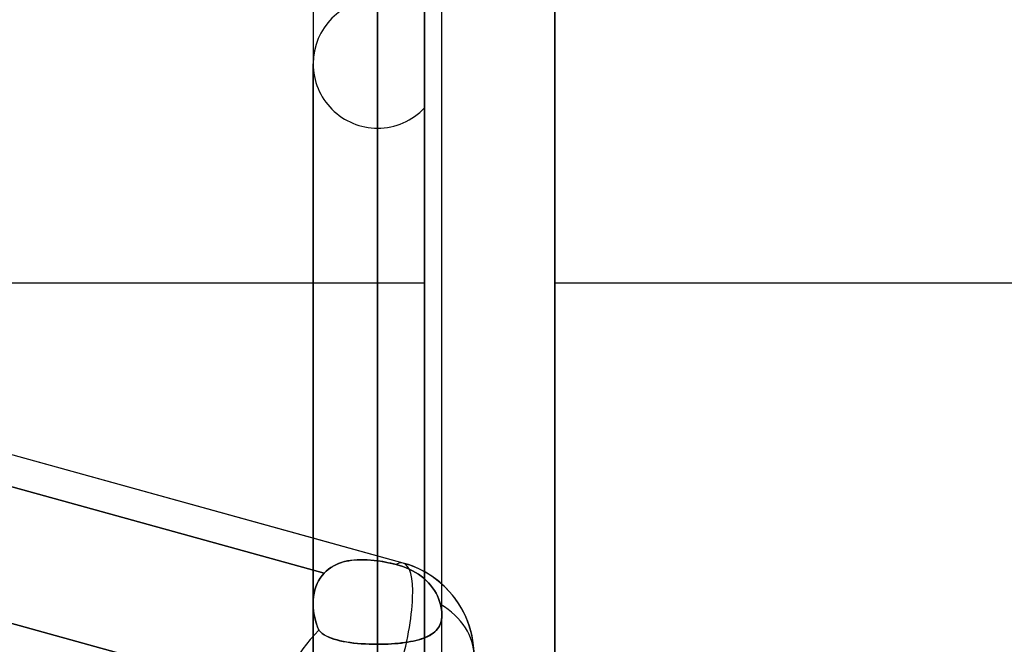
# Model space of a CAD drawing. Header units: millimetres. Extents: x -132 to 52, y -156 to 156.
# Tile 53 of 79: x -27.63 to -19.98, y 28.69 to 33.54. Entities that reach past the tile are written whole.
import ezdxf

# ---------------------------------------------------------------- set-up
doc = ezdxf.new("R2010")
doc.units = ezdxf.units.MM
doc.layers.add('MAIN-1', color=7, linetype='Continuous')

msp = doc.modelspace()

# ---------------------------------------------------------------- linework, layer by layer
at = {"layer": 'MAIN-1'}
for p, q in [((-24.85, 0), (-24.85, 76.1016)), ((-24.85, 76.1016), (-24.85, 0)), ((-25.35, 75.6323), (-25.35, 0)), ((-25.35, 75.6323), (-25.35, 0)), ((-24.35, 0), (-24.35, 75.6323)), ((-24.35, 0), (-24.35, 75.6323)), ((-24.85, 75.4408), (-24.85, 27.6975)), ((-24.85, 0), (-24.85, 75.4408)), ((-24.6503, 29.3254), (-62.7012, 39.8356)), ((-24.85, 29.3425), (-24.85, 38.7)), ((-25.35, 38.2), (-25.35, 29.012)), ((-25.35, 38.2), (-25.35, 29.012)), ((-24.35, 28.9247), (-24.35, 38.2)), ((-24.35, 28.9247), (-24.35, 38.2)), ((-24.85, 37.7), (-24.85, 28.6947)), ((-24.485, 27.4271), (-24.485, 36)), ((-24.485, 36), (-24.485, 27.4271)), ((-23.475, 0), (-23.475, 36)), ((-23.475, 36), (-23.475, 0)), ((-24.85, 25.8562), (-24.85, 33.7)), ((-24.485, 33.5417), (-24.485, 25.6827)), ((-25.35, 25.378), (-25.35, 33.2)), ((-25.35, 33.2), (-25.35, 25.378)), ((-24.485, 25.1976), (-24.485, 32.8583)), ((-24.485, 25.1976), (-24.485, 32.8583)), ((-25.35, 29.5187), (-37.15, 32.778)), ((-24.85, 32.7), (-24.85, 25.1462)), ((-37.1578, 32.5324), (-25.2648, 29.2474)), ((-25.2648, 29.2474), (-37.1578, 32.5324)), ((-32.5232, 31.5), (-25.35, 31.5)), ((-25.35, 31.5), (-24.485, 31.5)), ((-24.485, 31.5), (-24.485, 24.2332)), ((-23.475, 0), (-23.475, 31.5)), ((-23.475, 31.5), (-12.55, 31.5)), ((-37.176, 31.4767), (-25.3051, 28.1978)), ((-25.35, 28.2102), (-37.15, 31.4696)), ((-24.6503, 29.3254), (-25.35, 29.5187)), ((-25.0345, 29.3485), (-25.0592, 29.3455)), ((-25.0488, 29.3469), (-25.0252, 29.3493)), ((-25.0092, 29.3504), (-25.0345, 29.3485)), ((-25.0252, 29.3493), (-25.0011, 29.3509)), ((-24.9835, 29.3514), (-25.0092, 29.3504)), ((-25.0011, 29.3509), (-24.9767, 29.3514)), ((-24.9574, 29.3513), (-24.9835, 29.3514)), ((-24.9767, 29.3514), (-24.9519, 29.3512)), ((-24.931, 29.3503), (-24.9574, 29.3513)), ((-24.9519, 29.3512), (-24.9268, 29.3501)), ((-24.9042, 29.3485), (-24.931, 29.3503)), ((-24.9268, 29.3501), (-24.9014, 29.3483)), ((-24.8772, 29.3459), (-24.9042, 29.3485)), ((-24.9014, 29.3483), (-24.8758, 29.3457)), ((-25.2495, 29.2623), (-25.2332, 29.276)), ((-25.2314, 29.2774), (-25.2487, 29.263)), ((-25.2332, 29.276), (-25.2159, 29.2885)), ((-25.213, 29.2905), (-25.2314, 29.2774)), ((-25.2159, 29.2885), (-25.1977, 29.2999)), ((-25.1935, 29.3023), (-25.213, 29.2905)), ((-25.1977, 29.2999), (-25.1786, 29.31)), ((-25.1731, 29.3126), (-25.1935, 29.3023)), ((-25.1786, 29.31), (-25.1587, 29.319)), ((-25.1518, 29.3217), (-25.1731, 29.3126)), ((-25.1587, 29.319), (-25.138, 29.3268)), ((-25.1297, 29.3295), (-25.1518, 29.3217)), ((-25.138, 29.3268), (-25.1166, 29.3334)), ((-25.1069, 29.336), (-25.1297, 29.3295)), ((-25.1166, 29.3334), (-25.0945, 29.339)), ((-25.0834, 29.3413), (-25.1069, 29.336)), ((-25.0945, 29.339), (-25.0719, 29.3434)), ((-25.0592, 29.3455), (-25.0834, 29.3413)), ((-25.0719, 29.3434), (-25.0488, 29.3469)), ((-24.85, 29.3425), (-24.8772, 29.3459)), ((-24.8758, 29.3457), (-24.85, 29.3425)), ((-24.8292, 29.3394), (-24.85, 29.3425)), ((-24.85, 29.3425), (-24.8257, 29.3389)), ((-24.8085, 29.336), (-24.8292, 29.3394)), ((-24.8257, 29.3389), (-24.8014, 29.3348)), ((-24.7877, 29.3323), (-24.8085, 29.336)), ((-24.8014, 29.3348), (-24.7771, 29.3302)), ((-24.7669, 29.3282), (-24.7877, 29.3323)), ((-24.7771, 29.3302), (-24.7529, 29.3252)), ((-24.7462, 29.3238), (-24.7669, 29.3282)), ((-24.7529, 29.3252), (-24.7289, 29.3198)), ((-24.7256, 29.3191), (-24.7462, 29.3238)), ((-24.7289, 29.3198), (-24.7052, 29.3141)), ((-24.7052, 29.3141), (-24.7256, 29.3191)), ((-24.6786, 29.3068), (-24.7052, 29.3141)), ((-24.7052, 29.3141), (-24.6786, 29.3068)), ((-24.6534, 29.2986), (-24.6786, 29.3068)), ((-24.6786, 29.3068), (-24.6534, 29.2986)), ((-24.6285, 29.2891), (-24.6534, 29.2986)), ((-24.6534, 29.2986), (-24.6285, 29.2891)), ((-24.6034, 29.2781), (-24.6285, 29.2891)), ((-24.6285, 29.2891), (-24.6034, 29.2781)), ((-24.5787, 29.2658), (-24.6034, 29.2781)), ((-24.6034, 29.2781), (-24.5787, 29.2658)), ((-25.3082, 29.1879), (-25.2954, 29.209)), ((-25.2952, 29.2092), (-25.3081, 29.188)), ((-25.2954, 29.209), (-25.2809, 29.2289)), ((-25.2808, 29.229), (-25.2952, 29.2092)), ((-25.2809, 29.2289), (-25.2648, 29.2474)), ((-25.2648, 29.2474), (-25.2808, 29.229)), ((-25.2487, 29.263), (-25.2648, 29.2474)), ((-25.2648, 29.2474), (-25.2495, 29.2623)), ((-24.5548, 29.2523), (-24.5787, 29.2658)), ((-24.5787, 29.2658), (-24.5548, 29.2523)), ((-24.5322, 29.2378), (-24.5548, 29.2523)), ((-24.5548, 29.2523), (-24.5322, 29.2378)), ((-24.5111, 29.2226), (-24.5322, 29.2378)), ((-24.5322, 29.2378), (-24.5111, 29.2226)), ((-24.4918, 29.2071), (-24.5111, 29.2226)), ((-24.5111, 29.2226), (-24.4918, 29.2071)), ((-24.4732, 29.1904), (-24.4918, 29.2071)), ((-24.4918, 29.2071), (-24.4732, 29.1904)), ((-25.3365, 29.1172), (-25.3288, 29.1419)), ((-25.3288, 29.1418), (-25.3365, 29.1172)), ((-25.3288, 29.1419), (-25.3193, 29.1655)), ((-25.3194, 29.1654), (-25.3288, 29.1418)), ((-25.3081, 29.188), (-25.3194, 29.1654)), ((-25.3193, 29.1655), (-25.3082, 29.1879)), ((-24.4552, 29.1723), (-24.4732, 29.1904)), ((-24.4732, 29.1904), (-24.4552, 29.1723)), ((-24.4381, 29.1531), (-24.4552, 29.1723)), ((-24.4552, 29.1723), (-24.4381, 29.1531)), ((-24.4224, 29.1331), (-24.4381, 29.1531)), ((-24.4381, 29.1531), (-24.4224, 29.1331)), ((-24.4083, 29.1125), (-24.4224, 29.1331)), ((-24.4224, 29.1331), (-24.4083, 29.1125)), ((-25.3467, 29.0655), (-25.3492, 29.0385)), ((-25.3492, 29.0384), (-25.3467, 29.0653)), ((-25.3425, 29.0918), (-25.3467, 29.0655)), ((-25.3467, 29.0653), (-25.3425, 29.0916)), ((-25.3425, 29.0916), (-25.3365, 29.1172)), ((-25.3365, 29.1172), (-25.3425, 29.0918)), ((-24.396, 29.0919), (-24.4083, 29.1125)), ((-24.4083, 29.1125), (-24.396, 29.0919)), ((-24.3853, 29.0714), (-24.396, 29.0919)), ((-24.396, 29.0919), (-24.3853, 29.0714)), ((-24.3759, 29.0501), (-24.3853, 29.0714)), ((-24.3853, 29.0714), (-24.3759, 29.0501)), ((-24.3677, 29.0277), (-24.3759, 29.0501)), ((-24.3759, 29.0501), (-24.3677, 29.0277)), ((-25.3492, 29.0385), (-25.35, 29.011)), ((-25.35, 29.011), (-25.3492, 29.0384)), ((-25.349, 28.9811), (-25.35, 29.011)), ((-25.35, 29.011), (-25.349, 28.9813)), ((-25.349, 28.9813), (-25.3461, 28.9513)), ((-25.3461, 28.9509), (-25.349, 28.9811)), ((-24.3609, 29.0045), (-24.3677, 29.0277)), ((-24.3677, 29.0277), (-24.3609, 29.0045)), ((-24.3576, 28.9905), (-24.3609, 29.0045)), ((-24.3609, 29.0045), (-24.3576, 28.9905)), ((-24.3548, 28.9767), (-24.3576, 28.9905)), ((-24.3576, 28.9905), (-24.3548, 28.9767)), ((-24.3527, 28.9631), (-24.3548, 28.9767)), ((-24.3548, 28.9767), (-24.3527, 28.9631)), ((-25.3461, 28.9513), (-25.3415, 28.9213)), ((-25.3413, 28.9206), (-25.3461, 28.9509)), ((-25.3415, 28.9213), (-25.3351, 28.8912)), ((-25.3349, 28.8906), (-25.3413, 28.9206)), ((-25.3351, 28.8912), (-25.327, 28.8614)), ((-25.3268, 28.8609), (-25.3349, 28.8906)), ((-24.3511, 28.9013), (-24.3536, 28.8843)), ((-24.3529, 28.8883), (-24.3507, 28.906)), ((-24.3512, 28.9499), (-24.3527, 28.9631)), ((-24.3527, 28.9631), (-24.3512, 28.9499)), ((-24.3503, 28.9371), (-24.3512, 28.9499)), ((-24.3512, 28.9499), (-24.3503, 28.9372)), ((-24.35, 28.919), (-24.3511, 28.9013)), ((-24.3507, 28.906), (-24.35, 28.9247)), ((-24.3503, 28.9372), (-24.35, 28.9247)), ((-24.35, 28.9247), (-24.3503, 28.9371)), ((-24.35, 28.9247), (-24.35, 28.9238)), ((-24.35, 28.9238), (-24.35, 28.9228)), ((-24.35, 28.9228), (-24.35, 28.9219)), ((-24.35, 28.9219), (-24.35, 28.9209)), ((-24.35, 28.9209), (-24.35, 28.92)), ((-24.35, 28.92), (-24.35, 28.919)), ((-25.327, 28.8614), (-25.3173, 28.832)), ((-25.3172, 28.8318), (-25.3268, 28.8609)), ((-25.3173, 28.832), (-25.3061, 28.8032)), ((-25.3061, 28.8032), (-25.3172, 28.8318)), ((-24.3847, 28.8139), (-24.3944, 28.8026)), ((-24.3942, 28.8029), (-24.3842, 28.8146)), ((-24.3762, 28.8261), (-24.3847, 28.8139)), ((-24.3842, 28.8146), (-24.3754, 28.8273)), ((-24.3687, 28.8392), (-24.3762, 28.8261)), ((-24.3754, 28.8273), (-24.3678, 28.841)), ((-24.3624, 28.8532), (-24.3687, 28.8392)), ((-24.3678, 28.841), (-24.3615, 28.8557)), ((-24.3574, 28.8683), (-24.3624, 28.8532)), ((-24.3615, 28.8557), (-24.3565, 28.8715)), ((-24.3536, 28.8843), (-24.3574, 28.8683)), ((-24.3565, 28.8715), (-24.3529, 28.8883)), ((-25.2932, 28.7906), (-25.3061, 28.8032)), ((-25.3061, 28.8032), (-25.2936, 28.791)), ((-25.2936, 28.791), (-25.2797, 28.7798)), ((-25.2788, 28.7791), (-25.2932, 28.7906)), ((-25.2797, 28.7798), (-25.2643, 28.7694)), ((-25.263, 28.7686), (-25.2788, 28.7791)), ((-25.2643, 28.7694), (-25.2474, 28.7598)), ((-25.2458, 28.759), (-25.263, 28.7686)), ((-25.2474, 28.7598), (-25.2291, 28.7511)), ((-25.2272, 28.7502), (-25.2458, 28.759)), ((-25.2291, 28.7511), (-25.2094, 28.743)), ((-25.2072, 28.7422), (-25.2272, 28.7502)), ((-25.2094, 28.743), (-25.1883, 28.7357)), ((-25.186, 28.7349), (-25.2072, 28.7422)), ((-24.5104, 28.7361), (-24.5296, 28.7303)), ((-24.5124, 28.7355), (-24.494, 28.7417)), ((-24.4922, 28.7424), (-24.5104, 28.7361)), ((-24.494, 28.7417), (-24.4767, 28.7486)), ((-24.475, 28.7493), (-24.4922, 28.7424)), ((-24.4767, 28.7486), (-24.4603, 28.756)), ((-24.4589, 28.7567), (-24.475, 28.7493)), ((-24.4603, 28.756), (-24.445, 28.764)), ((-24.4438, 28.7646), (-24.4589, 28.7567)), ((-24.445, 28.764), (-24.4307, 28.7726)), ((-24.4298, 28.7731), (-24.4438, 28.7646)), ((-24.4307, 28.7726), (-24.4174, 28.7819)), ((-24.4169, 28.7823), (-24.4298, 28.7731)), ((-24.4174, 28.7819), (-24.4053, 28.792)), ((-24.4051, 28.7921), (-24.4169, 28.7823)), ((-24.4053, 28.792), (-24.3942, 28.8029)), ((-24.3944, 28.8026), (-24.4051, 28.7921)), ((-25.1883, 28.7357), (-25.1658, 28.729)), ((-25.1635, 28.7283), (-25.186, 28.7349)), ((-25.1658, 28.729), (-25.142, 28.7229)), ((-25.1398, 28.7224), (-25.1635, 28.7283)), ((-25.142, 28.7229), (-25.1171, 28.7175)), ((-25.115, 28.7171), (-25.1398, 28.7224)), ((-25.1171, 28.7175), (-25.091, 28.7127)), ((-25.089, 28.7124), (-25.115, 28.7171)), ((-25.091, 28.7127), (-25.0637, 28.7085)), ((-25.0619, 28.7082), (-25.089, 28.7124)), ((-25.0637, 28.7085), (-25.0353, 28.7048)), ((-25.0338, 28.7046), (-25.0619, 28.7082)), ((-25.0353, 28.7048), (-25.006, 28.7017)), ((-25.0046, 28.7016), (-25.0338, 28.7046)), ((-25.006, 28.7017), (-24.9758, 28.6992)), ((-24.9747, 28.6991), (-25.0046, 28.7016)), ((-24.9758, 28.6992), (-24.9451, 28.6972)), ((-24.9441, 28.6972), (-24.9747, 28.6991)), ((-24.9451, 28.6972), (-24.9138, 28.6958)), ((-24.9131, 28.6958), (-24.9441, 28.6972)), ((-24.9138, 28.6958), (-24.8821, 28.695)), ((-24.8817, 28.695), (-24.9131, 28.6958)), ((-24.8821, 28.695), (-24.85, 28.6947)), ((-24.85, 28.6947), (-24.8817, 28.695)), ((-24.85, 28.6947), (-24.8226, 28.6949)), ((-24.8223, 28.6949), (-24.85, 28.6947)), ((-24.8226, 28.6949), (-24.7955, 28.6955)), ((-24.7949, 28.6955), (-24.8223, 28.6949)), ((-24.7955, 28.6955), (-24.7686, 28.6965)), ((-24.7678, 28.6966), (-24.7949, 28.6955)), ((-24.7686, 28.6965), (-24.7421, 28.698)), ((-24.7411, 28.698), (-24.7678, 28.6966)), ((-24.7421, 28.698), (-24.7159, 28.6998)), ((-24.7148, 28.6999), (-24.7411, 28.698)), ((-24.7159, 28.6998), (-24.6902, 28.7021)), ((-24.689, 28.7022), (-24.7148, 28.6999)), ((-24.6902, 28.7021), (-24.6652, 28.7048)), ((-24.6638, 28.7049), (-24.689, 28.7022)), ((-24.6652, 28.7048), (-24.6409, 28.7078)), ((-24.6393, 28.7081), (-24.6638, 28.7049)), ((-24.6409, 28.7078), (-24.6174, 28.7113)), ((-24.6157, 28.7116), (-24.6393, 28.7081)), ((-24.6174, 28.7113), (-24.5946, 28.7153)), ((-24.5928, 28.7156), (-24.6157, 28.7116)), ((-24.5946, 28.7153), (-24.5728, 28.7196)), ((-24.5709, 28.72), (-24.5928, 28.7156)), ((-24.5728, 28.7196), (-24.5517, 28.7244)), ((-24.5498, 28.7249), (-24.5709, 28.72)), ((-24.5517, 28.7244), (-24.5316, 28.7297)), ((-24.5296, 28.7303), (-24.5498, 28.7249)), ((-24.5316, 28.7297), (-24.5124, 28.7355))]:
    msp.add_line(p, q, dxfattribs=at)
for centre, radius, start, end in [((-24.85, 33.2), 0.5, 89.99998, 179.99991), ((-24.85, 33.2), 0.5, 179.99991, 270.00002), ((-24.85, 33.2), 0.5, 270.00002, 316.88636), ((-24.85, 28.6025), 0.75, 359.99994, 74.55934), ((-24.85, 28.6025), 0.75, 48.18988, 74.55934), ((-24.85, 28.6025), 0.75, 359.99994, 48.18988)]:
    msp.add_arc(centre, radius, start, end, dxfattribs=at)
for major_axis, ratio, start_param, end_param in [((-0.1997, -0.7229), 0.257281, -3.138428, -2.880194), ((-0.1997, -0.7229), 0.257281, -3.138428, -2.880194), ((-0.1997, -0.7229), 0.257281, 1.492196, 3.141593), ((-0.1997, -0.7229), 0.257281, 1.492196, 3.141593), ((-0.1997, -0.7229), 0.257281, -3.141593, -3.138428), ((-0.1997, -0.7229), 0.257281, -3.141593, -3.138428), ((0.75, 0), 0.707107, 0, 0.860405), ((0.75, 0), 0.707107, 0, 0.860405), ((0.6979, 0.5313), 0.517035, 1.849578, 2.766437), ((0.6979, 0.5313), 0.517035, 1.849578, 2.766437)]:
    msp.add_ellipse((-24.85, 28.6025), major_axis=major_axis, ratio=ratio, start_param=start_param, end_param=end_param, dxfattribs=at)

doc.saveas('drawing.dxf')
